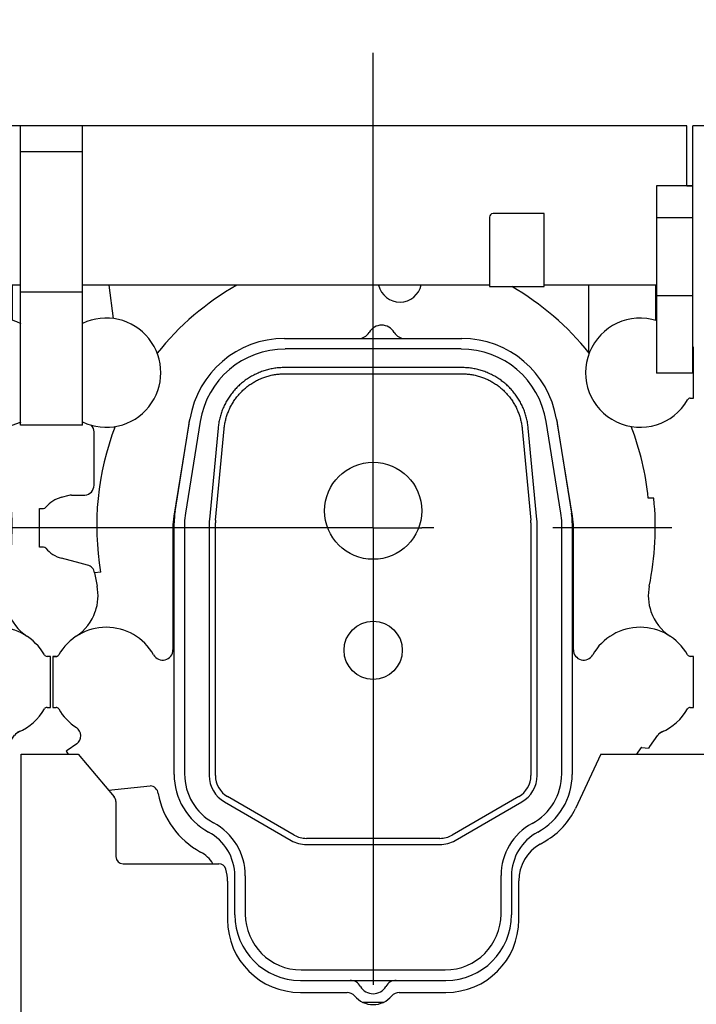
# Model space of a CAD drawing. Header units: millimetres. Extents: x 0 to 1189, y 0 to 841.
# Tile 62 of 117: x 921 to 949, y 230 to 271. Entities that reach past the tile are written whole.
import ezdxf
from ezdxf.enums import TextEntityAlignment as Align

# ---------------------------------------------------------------- set-up
doc = ezdxf.new("R2010")
doc.units = ezdxf.units.MM
doc.header["$LTSCALE"] = 65.395
doc.linetypes.add('CENTER', pattern=[0.6, 0.375, -0.075, 0.075, -0.075])
doc.layers.get('0').update_dxf_attribs({"linetype": 'CONTINUOUS'})
for name, color, linetype in [('1907_210700_40_SIMPLE1_T2_X_PBL901', 7, 'CONTINUOUS'), ('1907_210700_40_SIMPLE1_X_ABL900', 7, 'CONTINUOUS'), ('1907_211000_02_SIMPLE1_T1_X_PBL891', 7, 'CONTINUOUS'), ('1907_211000_02_SIMPLE1_T1_X_PBL893', 7, 'CONTINUOUS'), ('1907_211000_02_SIMPLE1_X_ABL890', 7, 'CONTINUOUS'), ('1907_211000_02_SIMPLE1_X_ABL892', 7, 'CONTINUOUS'), ('1947_000000_IMO-2_SKL_PBL823', 7, 'CONTINUOUS'), ('32087_000000_TLKGS_MARKETING_ABL772', 7, 'CONTINUOUS'), ('32087_030000_TLKGS_V_ABL783', 7, 'CONTINUOUS'), ('32087_100000_TLKGS_V_ABL784', 7, 'CONTINUOUS'), ('32087_171000_01_SIMPLE1_T3_X_PBL874', 7, 'CONTINUOUS'), ('32087_171000_01_SIMPLE1_X_ABL813', 7, 'CONTINUOUS'), ('32087_200000_TLKGS_V_ABL815', 7, 'CONTINUOUS'), ('32087_700000_TLKGS_V_ABL802', 7, 'CONTINUOUS'), ('32087_727000_01_SIMPLE1_T1_X_PBL804', 7, 'CONTINUOUS'), ('32087_727000_01_SIMPLE1_X_ABL803', 7, 'CONTINUOUS'), ('top_7_VBL771', 7, 'CONTINUOUS')]:
    doc.layers.add(name, color=color, linetype=linetype)
doc.styles.get("Standard").update_dxf_attribs({"font": 'txt', "width": 0.6})
doc.dimstyles.new('DIMSTYLE_2', dxfattribs={"dimtxt": 3.5, "dimasz": 3.5, "dimexe": 1.8, "dimexo": 0, "dimgap": 0.875, "dimtad": 1, "dimdec": 0, "dimlfac": 20, "dimdsep": 46, "dimtxsty": 'Standard', "dimblk": '_FILLED', "dimblk1": '_FILLED', "dimblk2": '_FILLED', "dimcen": 0.09, "dimadec": 0, "dimazin": 0, "dimtp": 2, "dimtm": 2, "dimtfac": 1, "dimtdec": 0, "dimtofl": 0, "dimtmove": 0, "dimatfit": 3, "dimldrblk": '_FILLED', "dimfxl": 1, "dimtolj": 1, "dimarcsym": 0})

# ---------------------------------------------------------------- blocks, each defined once
blk = doc.blocks.new('_FILLED')
at = {"color": 0, "linetype": 'ByBlock'}
blk.add_solid([(0, 0), (-1, 0.167), (-1, -0.167)], dxfattribs=at)
blk = doc.blocks.new('*D2')
at = {"color": 2, "linetype": 'Continuous'}
for p, q in [((985.035, 312.9), (695.6, 312.9)), ((697.4, 312.9), (697.4, 254.565)), ((697.4, 196.231), (697.4, 254.565)), ((977.371, 196.231), (695.6, 196.231))]:
    blk.add_line(p, q, dxfattribs=at)
at = {"color": 2, "linetype": 'Continuous', "xscale": 3.5, "yscale": 3.5, "zscale": 3.5}
for p, rotation in [((697.4, 312.9), 90), ((697.4, 196.231), 270)]:
    blk.add_blockref('_FILLED', p, dxfattribs=dict(at, rotation=rotation))
at = {"color": 2, "linetype": 'Continuous', "width": 0.636905}
blk.add_text('2333', height=3.5, rotation=90, dxfattribs=at).set_placement((696.525, 254.565), align=Align.CENTER)
blk = doc.blocks.new('*D33')
at = {"color": 2, "linetype": 'Continuous'}
for p, q in [((707.4, 285.975), (707.4, 325.985)), ((1058.014, 258.869), (1058.014, 325.985)), ((707.4, 324.185), (882.707, 324.185)), ((1058.014, 324.185), (882.707, 324.185))]:
    blk.add_line(p, q, dxfattribs=at)
at = {"color": 2, "linetype": 'Continuous', "xscale": 3.5, "yscale": 3.5, "zscale": 3.5, "rotation": 180}
blk.add_blockref('_FILLED', (707.4, 324.185), dxfattribs=at)
at = {"color": 2, "linetype": 'Continuous', "xscale": 3.5, "yscale": 3.5, "zscale": 3.5}
blk.add_blockref('_FILLED', (1058.014, 324.185), dxfattribs=at)
at = {"color": 2, "linetype": 'Continuous', "width": 0.636905}
blk.add_text('7012', height=3.5, dxfattribs=at).set_placement((882.707, 325.06), align=Align.CENTER)
blk = doc.blocks.new('32087_171000_01_SIMPLE1_T3_X_PBL874', base_point=(938.25, 227.613))
at = {"layer": '32087_171000_01_SIMPLE1_T3_X_PBL874', "color": 7, "linetype": 'Continuous'}
for p, q in [((921, 240.675), (923.351, 240.675)), ((921, 214.55), (921, 240.675)), ((923.351, 240.675), (924.83, 238.912)), ((944.876, 240.675), (943.83, 238.432)), ((944.876, 240.675), (955.5, 240.675)), ((955.5, 214.55), (955.5, 240.675)), ((924.9, 238.719), (924.9, 236.45)), ((942.375, 236.966), (942.611, 237.102)), ((925.2, 236.15), (929.14, 236.15)), ((929.5, 235.438), (929.5, 233.85)), ((941.5, 233.85), (941.5, 235.45)), ((932.5, 230.85), (934.428, 230.85)), ((936.572, 230.85), (938.5, 230.85)), ((921, 226.85), (955.5, 226.85)), ((921, 214.55), (955.5, 214.55))]:
    blk.add_line(p, q, dxfattribs=at)
for centre, radius, start, end in [((924.6, 238.719), 0.3, 0, 40), ((941.111, 239.7), 3, 300, 335), ((943.25, 235.45), 1.75, 120, 180), ((925.2, 236.45), 0.3, 180, 270), ((929.14, 235.85), 0.3, 16.5, 90), ((927.75, 235.438), 1.75, 0, 16.5), ((932.5, 233.85), 3, 180, 270), ((938.5, 233.85), 3, 270, 360), ((934.428, 230.45), 0.4, 40.0052, 90), ((935.5, 231.35), 1, 220.0052, 319.9948), ((936.572, 230.45), 0.4, 90, 139.9948)]:
    blk.add_arc(centre, radius, start, end, dxfattribs=at)
blk = doc.blocks.new('32087_171000_01_SIMPLE1_X_ABL813', base_point=(845.5, 227.6125))
at = {"layer": '32087_171000_01_SIMPLE1_T3_X_PBL874'}
blk.add_blockref('32087_171000_01_SIMPLE1_T3_X_PBL874', (938.25, 227.6125), dxfattribs=at)
blk = doc.blocks.new('32087_100000_TLKGS_V_ABL784', base_point=(844.875, 250))
at = {"layer": '32087_171000_01_SIMPLE1_X_ABL813'}
blk.add_blockref('32087_171000_01_SIMPLE1_X_ABL813', (845.5, 227.613), dxfattribs=at)
blk = doc.blocks.new('32087_727000_01_SIMPLE1_T1_X_PBL804', base_point=(875.806, 267.402))
at = {"layer": '32087_727000_01_SIMPLE1_T1_X_PBL804', "color": 7, "linetype": 'Continuous'}
for p, q in [((948.425, 266.57), (738.025, 266.57)), ((920.975, 254.227), (920.975, 266.57)), ((923.525, 254.227), (923.525, 266.57)), ((948.425, 264.089), (948.425, 266.57)), ((951.075, 266.57), (948.675, 266.57)), ((948.675, 256.376), (948.675, 266.57)), ((923.525, 265.491), (920.975, 265.491)), ((948.425, 264.092), (947.175, 264.092)), ((947.175, 264.092), (947.175, 256.376)), ((948.675, 264.087), (947.175, 264.087)), ((948.425, 264.089), (948.675, 264.089)), ((942.54, 262.945), (940.44, 262.945)), ((942.54, 259.945), (942.54, 262.945)), ((940.29, 262.795), (940.29, 259.945)), ((948.675, 262.777), (947.175, 262.777)), ((920.975, 259.995), (916.04, 259.995)), ((923.525, 259.71), (920.975, 259.71)), ((940.29, 259.995), (923.525, 259.995)), ((940.29, 259.945), (942.54, 259.945)), ((947.175, 259.995), (942.54, 259.995)), ((948.675, 259.562), (947.175, 259.562)), ((948.675, 256.376), (947.175, 256.376)), ((923.525, 254.227), (920.975, 254.227))]:
    blk.add_line(p, q, dxfattribs=at)
blk.add_arc((940.44, 262.795), 0.15, 90, 180, dxfattribs=at)
blk = doc.blocks.new('32087_727000_01_SIMPLE1_X_ABL803', base_point=(875.806, 267.402))
at = {"layer": '32087_727000_01_SIMPLE1_T1_X_PBL804'}
blk.add_blockref('32087_727000_01_SIMPLE1_T1_X_PBL804', (875.806, 267.402), dxfattribs=at)
blk = doc.blocks.new('32087_700000_TLKGS_V_ABL802', base_point=(875.806, 267.402))
at = {"layer": '32087_727000_01_SIMPLE1_X_ABL803'}
blk.add_blockref('32087_727000_01_SIMPLE1_X_ABL803', (875.806, 267.402), dxfattribs=at)
blk = doc.blocks.new('1907_211000_02_SIMPLE1_T1_X_PBL891', base_point=(935.299, 245.775))
at = {"layer": '1907_211000_02_SIMPLE1_T1_X_PBL891', "color": 7, "linetype": 'Continuous'}
for p, q in [((924.612, 259.995), (924.783, 258.623)), ((944.377, 259.995), (944.377, 257.224)), ((947.125, 259.995), (947.125, 258.552)), ((948.7, 257.441), (948.675, 257.441)), ((948.7, 255.341), (948.7, 257.441)), ((948.564, 255.341), (948.7, 255.341)), ((927.901, 254.285), (927.288, 250.476)), ((943.712, 250.476), (943.099, 254.285)), ((924, 251.75), (924, 253.95)), ((922.664, 251.256), (922.969, 251.338)), ((923.073, 251.351), (923.504, 251.351)), ((923.504, 251.351), (923.6, 251.35)), ((923.6, 251.35), (923.62, 251.35)), ((947.061, 251.217), (946.833, 251.217)), ((921.75, 250.8), (921.915, 250.8)), ((921.75, 249.2), (921.75, 250.8)), ((927.25, 250), (927.25, 244.972)), ((943.75, 244.972), (943.75, 250)), ((921.915, 249.2), (921.75, 249.2)), ((923.429, 248.539), (922.664, 248.744)), ((923.729, 248.464), (923.429, 248.539)), ((924.274, 248.176), (924.025, 248.141)), ((922.435, 244.698), (922.3, 244.7)), ((922.3, 244.7), (922.3, 242.6)), ((922.302, 244.7), (922.436, 244.7)), ((948.7, 244.7), (948.564, 244.7)), ((948.7, 242.6), (948.7, 244.7)), ((922.3, 242.6), (922.436, 242.6)), ((948.564, 242.6), (948.7, 242.6)), ((946.902, 240.988), (947.223, 241.447)), ((923.285, 241.098), (922.893, 240.824)), ((922.893, 240.824), (922.854, 240.792)), ((922.854, 240.792), (922.936, 240.675)), ((946.361, 240.675), (946.542, 240.935)), ((946.57, 240.947), (946.84, 240.924)), ((924.596, 239.191), (926.313, 239.372)), ((935.073, 230.45), (935.927, 230.45))]:
    blk.add_line(p, q, dxfattribs=at)
for centre, radius, start, end in [((935.5, 250.09), 11.389, 119.5259, 141.391), ((936.6, 260.2), 0.9, 193.0789, 348.0816), ((935.5, 250.09), 11.389, 38.609, 59.9305), ((924.5, 256.391), 2.25, 244.3111, 115.6889), ((946.5, 256.391), 2.25, 71.9354, 330.3478), ((948.564, 255.216), 0.125, 90, 150.3557), ((931.85, 253.65), 4, 168.0152, 170.862), ((939.15, 253.65), 4, 9.138, 11.9877), ((923.6, 253.95), 0.4, 0, 43.4402), ((935.5, 250.09), 11.389, 159.0024, 189.6773), ((935.5, 250.09), 11.389, 5.6782, 20.9976), ((923.6, 251.75), 0.4, 272.8651, 360), ((923, 250), 1.3, 105, 139.4801), ((923.073, 250.947), 0.404, 90, 104.9912), ((935.5, 250), 11.625, 348.0803, 6.0099), ((921.915, 250.927), 0.127, 270, 319.4801), ((930.25, 250), 3, 170.862, 180), ((940.75, 250), 3, 0, 9.138), ((921.915, 249.073), 0.127, 40.5199, 90), ((923, 250), 1.3, 220.5199, 255), ((923.631, 248.077), 0.399, 9.2013, 75.7567), ((935.5, 250), 11.625, 189.2028, 191.9197), ((922.169, 247.203), 1.997, 340.7186, 11.4446), ((948.831, 247.203), 1.997, 168.5554, 199.2161), ((922.157, 247.207), 2.009, 303.3703, 340.7186), ((948.848, 247.211), 2.016, 199.2796, 236.5996), ((924.5, 243.65), 2.25, 29.7113, 150.3975), ((946.5, 243.65), 2.25, 29.6532, 150.3653), ((922.435, 244.823), 0.125, 270, 330.3975), ((922.436, 244.825), 0.125, 270, 311.3122), ((926.825, 244.972), 0.425, 209.1495, 360), ((944.175, 244.973), 0.425, 180.0802, 330.3653), ((948.564, 244.825), 0.125, 209.6432, 270), ((922.436, 242.475), 0.125, 29.6513, 89.9771), ((924.5, 243.65), 2.25, 209.6513, 236.9693), ((946.5, 243.65), 2.25, 293.4211, 330.3486), ((948.564, 242.475), 0.125, 90.0229, 150.3486), ((923.055, 241.427), 0.401, 305, 56.9718), ((947.551, 241.217), 0.4, 113.0157, 145), ((948.128, 240.24), 1.529, 115.8118, 123.648), ((946.567, 240.917), 0.03, 85, 144.9004), ((947.084, 240.75), 0.3, 127.4443, 144.6344), ((926.263, 238.983), 0.392, 9.892, 82.5887), ((930, 239.635), 3.402, 189.892, 241.7406), ((927.75, 235.449), 1.35, 31.6618, 61.7406)]:
    blk.add_arc(centre, radius, start, end, dxfattribs=at)
blk = doc.blocks.new('1907_211000_02_SIMPLE1_X_ABL890', base_point=(935.299, 245.775))
at = {"layer": '1907_211000_02_SIMPLE1_T1_X_PBL891'}
blk.add_blockref('1907_211000_02_SIMPLE1_T1_X_PBL891', (935.299, 245.775), dxfattribs=at)
blk = doc.blocks.new('1907_211000_02_SIMPLE1_T1_X_PBL893', base_point=(908.799, 245.775))
at = {"layer": '1907_211000_02_SIMPLE1_T1_X_PBL893', "color": 7, "linetype": 'Continuous'}
for p, q in [((898.112, 259.995), (898.283, 258.623)), ((917.877, 259.995), (917.877, 257.224)), ((920.625, 259.995), (920.625, 258.552)), ((901.401, 254.285), (900.788, 250.476)), ((917.212, 250.476), (916.599, 254.285)), ((897.5, 251.75), (897.5, 253.95)), ((896.164, 251.256), (896.469, 251.338)), ((896.573, 251.351), (897.004, 251.351)), ((897.004, 251.351), (897.1, 251.35)), ((897.1, 251.35), (897.12, 251.35)), ((920.561, 251.217), (920.333, 251.217)), ((895.25, 250.8), (895.415, 250.8)), ((895.25, 249.2), (895.25, 250.8)), ((900.75, 250), (900.75, 244.972)), ((917.25, 244.972), (917.25, 250)), ((895.415, 249.2), (895.25, 249.2)), ((896.929, 248.539), (896.164, 248.744)), ((897.229, 248.464), (896.929, 248.539)), ((897.774, 248.176), (897.525, 248.141)), ((895.935, 244.698), (895.8, 244.7)), ((895.8, 244.7), (895.8, 242.6)), ((895.802, 244.7), (895.936, 244.7)), ((922.2, 244.7), (922.064, 244.7)), ((922.2, 242.6), (922.2, 244.7)), ((895.8, 242.6), (895.936, 242.6)), ((922.064, 242.6), (922.2, 242.6)), ((920.402, 240.988), (920.723, 241.447)), ((896.785, 241.098), (896.393, 240.824)), ((896.393, 240.824), (896.354, 240.792)), ((896.354, 240.792), (896.436, 240.675)), ((919.861, 240.675), (920.042, 240.935)), ((920.07, 240.947), (920.34, 240.924)), ((898.096, 239.191), (899.813, 239.372)), ((908.573, 230.45), (909.427, 230.45))]:
    blk.add_line(p, q, dxfattribs=at)
for centre, radius, start, end in [((909, 250.09), 11.389, 119.5259, 141.391), ((910.1, 260.2), 0.9, 193.0789, 348.0816), ((909, 250.09), 11.389, 38.609, 59.9305), ((898, 256.391), 2.25, 244.3111, 115.6889), ((920, 256.391), 2.25, 63.8091, 296.1909), ((905.35, 253.65), 4, 168.0152, 170.862), ((912.65, 253.65), 4, 9.138, 11.9877), ((897.1, 253.95), 0.4, 0, 43.4402), ((909, 250.09), 11.389, 159.0024, 189.6773), ((909, 250.09), 11.389, 5.6782, 20.9976), ((897.1, 251.75), 0.4, 272.8651, 360), ((896.5, 250), 1.3, 105, 139.4801), ((896.573, 250.947), 0.404, 90, 104.9912), ((909, 250), 11.625, 348.0803, 6.0099), ((895.415, 250.927), 0.127, 270, 319.4801), ((903.75, 250), 3, 170.862, 180), ((914.25, 250), 3, 0, 9.138), ((895.415, 249.073), 0.127, 40.5199, 90), ((896.5, 250), 1.3, 220.5199, 255), ((897.131, 248.077), 0.399, 9.2013, 75.7567), ((909, 250), 11.625, 189.2028, 191.9197), ((895.669, 247.203), 1.997, 340.7186, 11.4446), ((922.331, 247.203), 1.997, 168.5554, 199.2161), ((895.657, 247.207), 2.009, 303.3703, 340.7186), ((922.348, 247.211), 2.016, 199.2796, 236.5996), ((898, 243.65), 2.25, 29.7113, 150.3975), ((920, 243.65), 2.25, 29.6532, 150.3653), ((895.935, 244.823), 0.125, 270, 330.3975), ((895.936, 244.825), 0.125, 270, 311.3122), ((900.325, 244.972), 0.425, 209.1495, 360), ((917.675, 244.973), 0.425, 180.0802, 330.3653), ((922.064, 244.825), 0.125, 209.6432, 270), ((895.936, 242.475), 0.125, 29.6513, 89.9771), ((898, 243.65), 2.25, 209.6513, 236.9693), ((920, 243.65), 2.25, 293.4211, 330.3486), ((922.064, 242.475), 0.125, 90.0229, 150.3486), ((896.555, 241.427), 0.401, 305, 56.9718), ((921.051, 241.217), 0.4, 113.0157, 145), ((921.628, 240.24), 1.529, 115.8118, 123.648), ((920.067, 240.917), 0.03, 85, 144.9004), ((920.584, 240.75), 0.3, 127.4443, 144.6344), ((899.763, 238.983), 0.392, 9.892, 82.5887), ((903.5, 239.635), 3.402, 189.892, 241.7406), ((901.25, 235.449), 1.35, 31.6618, 61.7406)]:
    blk.add_arc(centre, radius, start, end, dxfattribs=at)
blk = doc.blocks.new('1907_211000_02_SIMPLE1_X_ABL892', base_point=(908.799, 245.775))
at = {"layer": '1907_211000_02_SIMPLE1_T1_X_PBL893'}
blk.add_blockref('1907_211000_02_SIMPLE1_T1_X_PBL893', (908.799, 245.775), dxfattribs=at)
blk = doc.blocks.new('1907_210700_40_SIMPLE1_T2_X_PBL901', base_point=(935.5, 244.575))
at = {"layer": '1907_210700_40_SIMPLE1_T2_X_PBL901', "color": 7, "linetype": 'Continuous'}
for p, q in [((931.849, 257.8), (939.15, 257.8)), ((939.123, 257.368), (931.877, 257.368)), ((939.152, 256.602), (931.848, 256.602)), ((931.852, 256.348), (939.148, 256.348)), ((927.337, 250.671), (927.95, 254.478)), ((943.049, 254.478), (943.673, 250.598)), ((928.373, 254.382), (927.765, 250.602)), ((929.11, 254.111), (928.755, 250.341)), ((929.008, 250.317), (929.363, 254.083)), ((941.637, 254.083), (941.992, 250.317)), ((942.245, 250.341), (941.89, 254.111)), ((943.235, 250.602), (942.627, 254.382)), ((927.3, 239.838), (927.3, 250.203)), ((927.732, 250.197), (927.732, 239.854)), ((928.748, 250.2), (928.748, 239.786)), ((929.002, 239.789), (929.002, 250.2)), ((941.998, 250.2), (941.998, 239.789)), ((942.252, 239.786), (942.252, 250.2)), ((943.268, 239.854), (943.268, 250.197)), ((943.7, 250.203), (943.7, 239.838)), ((929.373, 238.704), (932.124, 237.115)), ((932.251, 237.336), (929.502, 238.923)), ((941.498, 238.923), (938.749, 237.336)), ((938.876, 237.115), (941.627, 238.704)), ((938.25, 237.202), (932.751, 237.202)), ((932.749, 236.948), (938.251, 236.948)), ((929.8, 234.05), (929.8, 235.65)), ((930.232, 235.655), (930.232, 234.082)), ((940.768, 234.082), (940.768, 235.669)), ((941.2, 235.65), (941.2, 234.05)), ((932.532, 231.782), (938.468, 231.782)), ((932.5, 231.35), (938.5, 231.35))]:
    blk.add_line(p, q, dxfattribs=at)
for centre, radius in [((935.5, 250.7), 2), ((935.5, 244.95), 1.2)]:
    blk.add_circle(centre, radius, dxfattribs=at)
for centre, radius, start, end in [((935.85, 257.75), 0.6, 30.0055, 149.9945), ((931.849, 253.851), 3.949, 89.9997, 170.862), ((934.897, 258.3), 0.5, 270.0051, 329.9997), ((936.803, 258.3), 0.5, 210.0003, 269.9949), ((939.15, 253.851), 3.949, 9.138, 89.9997), ((931.877, 253.818), 3.549, 90, 170.862), ((939.123, 253.818), 3.549, 9.1406, 90), ((930.25, 250.203), 2.95, 170.862, 180), ((930.282, 250.197), 2.55, 170.862, 180), ((940.718, 250.197), 2.55, 0, 9.1406), ((940.75, 250.203), 2.95, 359.9978, 7.7039), ((930.248, 250.2), 1.5, 174.6016, 179.9924), ((930.252, 250.2), 1.25, 174.599, 179.9901), ((940.748, 250.2), 1.25, 0.0099, 5.401), ((940.752, 250.2), 1.5, 0.0076, 5.3984), ((930, 239.838), 2.7, 180, 241.6658), ((930.017, 239.854), 2.285, 180, 241.5379), ((940.949, 239.854), 2.318, 298.2984, 360), ((941, 239.838), 2.7, 298.3342, 360), ((929.998, 239.786), 1.25, 180.0003, 239.9995), ((930.002, 239.789), 1, 179.9972, 240.0016), ((940.998, 239.789), 1, 299.9984, 0.0028), ((941.002, 239.786), 1.25, 300.0005, 359.9997), ((927.741, 235.655), 2.491, 0, 61.5379), ((943.203, 235.669), 2.435, 118.2984, 180), ((927.741, 235.65), 2.059, 0, 61.6658), ((943.259, 235.65), 2.059, 118.3342, 180), ((932.749, 238.198), 1.25, 240, 269.9992), ((932.751, 238.202), 1, 240.0005, 270.0019), ((938.25, 238.202), 1, 269.9995, 300.0009), ((938.251, 238.198), 1.25, 269.9997, 299.9989), ((932.5, 234.05), 2.7, 180, 270), ((932.532, 234.082), 2.3, 180, 270), ((938.468, 234.082), 2.3, 270, 360), ((938.5, 234.05), 2.7, 270, 360), ((934.547, 230.85), 0.5, 30.0003, 89.9949), ((936.453, 230.85), 0.5, 90.0051, 149.9997), ((935.5, 231.4), 0.6, 210.0055, 329.9945)]:
    blk.add_arc(centre, radius, start, end, dxfattribs=at)
for points, knots in [([(931.848, 256.602), (931.78, 256.602), (931.645, 256.597), (931.443, 256.575), (931.243, 256.537), (931.047, 256.485), (930.855, 256.419), (930.668, 256.339), (930.488, 256.245), (930.315, 256.138), (930.15, 256.019), (929.995, 255.888), (929.85, 255.746), (929.716, 255.593), (929.593, 255.431), (929.483, 255.261), (929.386, 255.082), (929.302, 254.897), (929.232, 254.707), (929.176, 254.511), (929.134, 254.313), (929.117, 254.178), (929.11, 254.111)], [0, 0, 0, 0, 0.050008, 0.100012, 0.150016, 0.200017, 0.250017, 0.300015, 0.350012, 0.400009, 0.450005, 0.5, 0.549995, 0.599991, 0.649988, 0.699985, 0.749983, 0.799983, 0.849984, 0.899988, 0.949992, 1, 1, 1, 1]), ([(941.89, 254.111), (941.883, 254.178), (941.866, 254.313), (941.824, 254.511), (941.768, 254.707), (941.698, 254.897), (941.614, 255.082), (941.517, 255.261), (941.407, 255.431), (941.284, 255.593), (941.15, 255.746), (941.005, 255.888), (940.849, 256.019), (940.685, 256.138), (940.512, 256.245), (940.332, 256.339), (940.145, 256.419), (939.953, 256.485), (939.757, 256.537), (939.557, 256.575), (939.355, 256.597), (939.22, 256.602), (939.152, 256.602)], [0, 0, 0, 0, 0.050008, 0.100012, 0.150016, 0.200017, 0.250017, 0.300015, 0.350012, 0.400009, 0.450005, 0.5, 0.549995, 0.599991, 0.649988, 0.699985, 0.749983, 0.799983, 0.849984, 0.899988, 0.949992, 1, 1, 1, 1]), ([(929.363, 254.083), (929.369, 254.144), (929.385, 254.266), (929.422, 254.446), (929.473, 254.624), (929.537, 254.798), (929.613, 254.966), (929.702, 255.128), (929.802, 255.283), (929.914, 255.431), (930.036, 255.569), (930.168, 255.699), (930.309, 255.818), (930.458, 255.926), (930.616, 256.023), (930.779, 256.109), (930.949, 256.182), (931.124, 256.242), (931.303, 256.289), (931.484, 256.323), (931.668, 256.343), (931.79, 256.348), (931.852, 256.348)], [0, 0, 0, 0, 0.049755, 0.099722, 0.149799, 0.199884, 0.249908, 0.299908, 0.349929, 0.399961, 0.449986, 0.500003, 0.550021, 0.600046, 0.650078, 0.700099, 0.750098, 0.800123, 0.850209, 0.900284, 0.950248, 1, 1, 1, 1]), ([(939.148, 256.348), (939.21, 256.348), (939.332, 256.343), (939.516, 256.323), (939.697, 256.289), (939.876, 256.242), (940.051, 256.182), (940.221, 256.109), (940.384, 256.023), (940.542, 255.926), (940.691, 255.818), (940.832, 255.699), (940.964, 255.569), (941.086, 255.43), (941.198, 255.283), (941.298, 255.128), (941.387, 254.966), (941.463, 254.798), (941.527, 254.624), (941.578, 254.446), (941.615, 254.266), (941.631, 254.144), (941.637, 254.083)], [0, 0, 0, 0, 0.049755, 0.099722, 0.149799, 0.199884, 0.249908, 0.299908, 0.349929, 0.399961, 0.449986, 0.500003, 0.550021, 0.600046, 0.650078, 0.700099, 0.750098, 0.800123, 0.850209, 0.900284, 0.950248, 1, 1, 1, 1])]:
    blk.add_open_spline(points, degree=3, knots=knots, dxfattribs=at)
blk = doc.blocks.new('1907_210700_40_SIMPLE1_X_ABL900', base_point=(935.5, 244.575))
at = {"layer": '1907_210700_40_SIMPLE1_T2_X_PBL901'}
blk.add_blockref('1907_210700_40_SIMPLE1_T2_X_PBL901', (935.5, 244.575), dxfattribs=at)
blk = doc.blocks.new('32087_200000_TLKGS_V_ABL815', base_point=(842.549, 245.775))
at = {"layer": '1907_210700_40_SIMPLE1_X_ABL900'}
blk.add_blockref('1907_210700_40_SIMPLE1_X_ABL900', (935.5, 244.575), dxfattribs=at)
at = {"layer": '1907_211000_02_SIMPLE1_X_ABL890'}
blk.add_blockref('1907_211000_02_SIMPLE1_X_ABL890', (935.299, 245.775), dxfattribs=at)
at = {"layer": '1907_211000_02_SIMPLE1_X_ABL892'}
blk.add_blockref('1907_211000_02_SIMPLE1_X_ABL892', (908.799, 245.775), dxfattribs=at)
blk = doc.blocks.new('32087_030000_TLKGS_V_ABL783', base_point=(875.806, 252.325))
at = {"layer": '32087_100000_TLKGS_V_ABL784'}
blk.add_blockref('32087_100000_TLKGS_V_ABL784', (844.875, 250), dxfattribs=at)
at = {"layer": '32087_200000_TLKGS_V_ABL815'}
blk.add_blockref('32087_200000_TLKGS_V_ABL815', (842.549, 245.775), dxfattribs=at)
at = {"layer": '32087_700000_TLKGS_V_ABL802'}
blk.add_blockref('32087_700000_TLKGS_V_ABL802', (875.806, 267.402), dxfattribs=at)
blk = doc.blocks.new('32087_000000_TLKGS_MARKETING_ABL772', base_point=(874.987, 252.325))
at = {"layer": '32087_030000_TLKGS_V_ABL783'}
blk.add_blockref('32087_030000_TLKGS_V_ABL783', (875.806, 252.325), dxfattribs=at)
blk = doc.blocks.new('1947_000000_IMO-2_SKL_PBL823', base_point=(843.02, 250.368))
at = {"layer": '1947_000000_IMO-2_SKL_PBL823', "color": 2, "linetype": 'CENTER'}
for p, q in [((935.5, 250), (935.5, 269.57)), ((933.5, 250), (911, 250)), ((935.5, 250), (933.5, 250)), ((935.5, 250), (937.5, 250)), ((935.5, 250), (935.5, 231.166)), ((977.233, 250), (937.5, 250))]:
    blk.add_line(p, q, dxfattribs=at)
blk = doc.blocks.new('TOP_7_VBL771', base_point=(883.707, 252.325))
at = {"layer": '1947_000000_IMO-2_SKL_PBL823'}
blk.add_blockref('1947_000000_IMO-2_SKL_PBL823', (843.02, 250.368), dxfattribs=at)
at = {"layer": '32087_000000_TLKGS_MARKETING_ABL772'}
blk.add_blockref('32087_000000_TLKGS_MARKETING_ABL772', (874.987, 252.325), dxfattribs=at)

msp = doc.modelspace()

# ---------------------------------------------------------------- block references
at = {"layer": 'top_7_VBL771'}
msp.add_blockref('TOP_7_VBL771', (883.70686, 252.325), dxfattribs=at)

# ---------------------------------------------------------------- dimensions: what is measured, and where the dimension line sits
at = {"color": 2, "linetype": 'Continuous'}
dim = msp.add_linear_dim(base=(1058.01372, 324.1853), p1=(707.4, 285.975), p2=(1058.01372, 258.8687), dimstyle='DIMSTYLE_2', dxfattribs=at)
dim.commit()
dim.dimension.update_dxf_attribs({"geometry": '*D33', "text_midpoint": (882.37353, 324.1853), "dimtype": 160})
dim = msp.add_linear_dim(base=(697.4, 196.23085), p1=(985.035, 312.9), p2=(977.37056, 196.23085), angle=270, dimstyle='DIMSTYLE_2', dxfattribs=at)
dim.commit()
dim.dimension.update_dxf_attribs({"geometry": '*D2', "text_midpoint": (697.4, 254.23209), "dimtype": 160})

doc.saveas('drawing.dxf')
